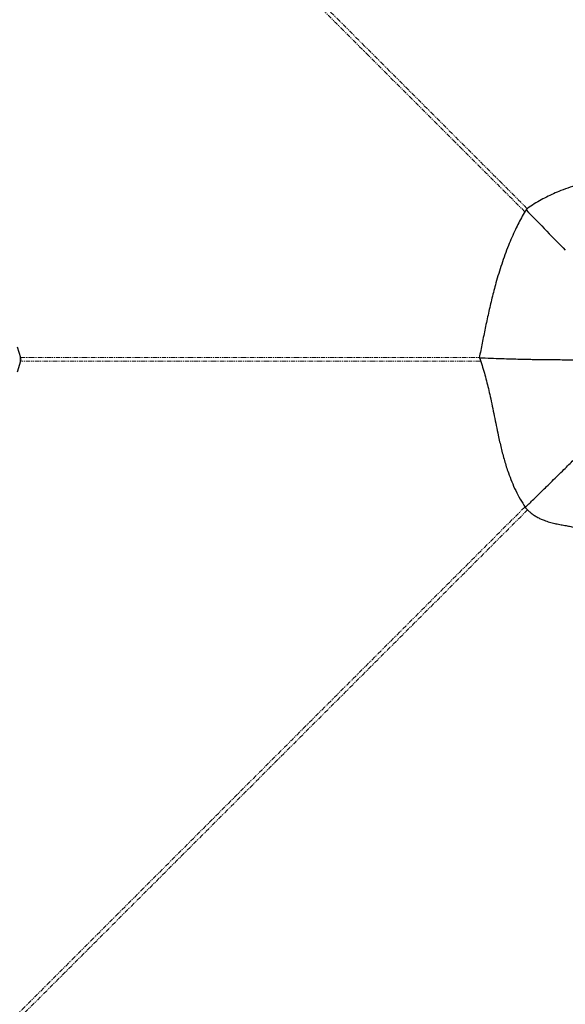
# Model space of a CAD drawing. Header units: millimetres. Extents: x 186 to 9508, y 327 to 8143.
# Tile 35 of 53: x 1812 to 2597, y 5215 to 6631. Entities that reach past the tile are written whole.
import ezdxf

# ---------------------------------------------------------------- set-up
doc = ezdxf.new("R2010")
doc.units = ezdxf.units.MM
doc.linetypes.add('PHANTOM', pattern=[12.7, 6.35, -1.27, 1.27, -1.27, 1.27, -1.27])
doc.layers.add('COMPONENT_GEOMETRY', color=7, linetype='Continuous')
doc.styles.add('SLDTEXTSTYLE0', font='TXT', dxfattribs={"width": 0.75})
doc.dimstyles.new('SLDDIMSTYLE0', dxfattribs={"dimtxt": 50, "dimasz": 3.302, "dimexe": 0, "dimexo": 0.0625, "dimgap": 12.5, "dimtad": 0, "dimtih": 1, "dimtoh": 1, "dimdec": 0, "dimrnd": 1e-09, "dimzin": 12, "dimdsep": 46, "dimtxsty": 'SLDTEXTSTYLE0', "dimsah": 1, "dimcen": 0.09, "dimadec": 0, "dimazin": 3, "dimtfac": 1, "dimtdec": 0, "dimtofl": 0, "dimtmove": 0, "dimatfit": 3, "dimfxl": 1, "dimfrac": 2, "dimtolj": 1, "dimtzin": 12, "dimarcsym": 0})

# ---------------------------------------------------------------- blocks, each defined once
blk = doc.blocks.new('_D_1')
at = {"layer": 'COMPONENT_GEOMETRY', "color": 7}
for p, q in [((4754.8, 6141.3), (4754.8, 3836.6)), ((349.8, 5690.1), (349.8, 3836.6)), ((349.8, 3839.8), (2478.4, 3839.8)), ((4754.8, 3839.8), (2626.2, 3839.8))]:
    blk.add_line(p, q, dxfattribs=at)
for points in [[(349.8, 3839.8), (353.1, 3839.3), (353.1, 3840.3)], [(4754.8, 3839.8), (4751.5, 3840.3), (4751.5, 3839.3)]]:
    blk.add_solid(points, dxfattribs=at)
at = {"layer": 'COMPONENT_GEOMETRY', "color": 7, "insert": (2478.4, 3864.6), "char_height": 50, "attachment_point": 1, "style": 'SLDTEXTSTYLE0'}
blk.add_mtext('4405', dxfattribs=at)

msp = doc.modelspace()

# ---------------------------------------------------------------- linework, layer by layer
at = {"color": 7, "linetype": 'Continuous', "lineweight": 25}
for p, q in [((2540.04, 6357.92), (2540.06, 6357.9)), ((1808.32, 6160.69), (1813.09, 6145.18)), ((1813.09, 6139.96), (1808.32, 6124.45)), ((1813.09, 6139.96), (1813.9, 6142.57)), ((2472.79, 6144.97), (2473.16, 6144.96)), ((2473.23, 6144.75), (2472.79, 6144.97)), ((2538.91, 5929.72), (2539.03, 5929.84))]:
    msp.add_line(p, q, dxfattribs=at)
at = {"color": 8, "linetype": 'PHANTOM', "lineweight": 18}
msp.add_line((1812.59, 6146.83), (1812.59, 6138.31), dxfattribs=at)
at = {"color": 8, "linetype": 'PHANTOM', "lineweight": 18, "flags": 128}
for points in [[(1343.14, 7558.2), (1538.01, 7363.32), (1732.88, 7168.45), (1927.75, 6973.57), (2122.61, 6778.69), (2317.47, 6583.81), (2512.31, 6388.92), (2541.93, 6359.25)], [(1813.09, 6145.18), (1987.5, 6145.19), (2161.9, 6145.19), (2336.31, 6145.21), (2472.84, 6145.23)], [(1366.19, 4758.25), (2104.15, 5496.17), (2204.02, 5596.03), (2303.89, 5695.88), (2403.76, 5795.73), (2503.65, 5895.56), (2538.62, 5930.5)]]:
    msp.add_lwpolyline(points, dxfattribs=at)
at = {"color": 8, "linetype": 'PHANTOM', "lineweight": 18}
for points, knots in [([(2538.34, 6354.92), (2508.62, 6384.62), (2436.51, 6456.67), (2322.05, 6571.11), (2194.94, 6698.19), (2067.84, 6825.28), (1791.59, 7101.5), (1557.72, 7335.37), (1366.22, 7526.87)], [0, 0, 0, 0, 0.0760619, 0.1845017, 0.2929415, 0.4013813, 0.5098211, 1, 1, 1, 1]), ([(2474.85, 6139.91), (2472.27, 6139.91), (2397.02, 6139.98), (2249.11, 6139.92), (2031.1, 6139.96), (1885.76, 6139.96), (1813.09, 6139.96)], [0, 0, 0, 0, 0.0116851, 0.3411236, 0.6705618, 1, 1, 1, 1]), ([(2542.22, 5926.18), (2532.25, 5916.19), (2457.4, 5841.2), (2317.45, 5701.34), (2122.62, 5506.44), (1927.75, 5311.57), (1732.88, 5116.69), (1538.01, 4921.82), (1408.1, 4791.9), (1343.14, 4726.94)], [0, 0, 0, 0, 0.0249658, 0.1874713, 0.349977, 0.5124828, 0.6749885, 0.8374943, 1, 1, 1, 1])]:
    msp.add_open_spline(points, degree=3, knots=knots, dxfattribs=at)
at = {"color": 7, "linetype": 'Continuous', "lineweight": 25}
for points, knots in [([(2752.56, 6444.36), (2748.74, 6442.11), (2741.17, 6437.64), (2729.35, 6431.78), (2717.37, 6426.51), (2705.23, 6421.79), (2691.71, 6417.06), (2676.79, 6412.37), (2660.54, 6407.62), (2645.09, 6403.25), (2630.5, 6399.04), (2616.82, 6394.86), (2603.31, 6390.35), (2590.88, 6385.71), (2579.55, 6380.92), (2569.28, 6376.05), (2559.23, 6370.64), (2549.39, 6364.67), (2543.18, 6360.18), (2540.04, 6357.92)], [0, 0, 0, 0, 0.0579398, 0.1150264, 0.171595, 0.227887, 0.2840576, 0.3575411, 0.4309536, 0.5042128, 0.5664351, 0.6283889, 0.6900522, 0.7514739, 0.8005378, 0.849684, 0.8991156, 0.9491054, 1, 1, 1, 1]), ([(2540.06, 6357.9), (2538.26, 6354.83), (2534.68, 6348.71), (2529.63, 6339.22), (2524.59, 6329.05), (2519.61, 6318.15), (2514.53, 6306), (2509.64, 6293.2), (2504.97, 6279.74), (2500.69, 6266.21), (2495.96, 6249.92), (2491, 6230.88), (2485.94, 6209.15), (2481.32, 6187.55), (2477.01, 6166.18), (2474.18, 6151.99), (2472.79, 6144.97)], [0, 0, 0, 0, 0.04941189, 0.09809336, 0.14620937, 0.20238452, 0.25816934, 0.3212605, 0.38417953, 0.44700844, 0.50976077, 0.60991021, 0.70947134, 0.80798937, 0.90497059, 1, 1, 1, 1]), ([(2540.06, 6357.9), (2550.07, 6347.49), (2568.86, 6327.94), (2587.72, 6308.8), (2596.54, 6299.86)], [0, 0, 0, 0, 0.5323412, 1, 1, 1, 1]), ([(1813.9, 6142.57), (1813.76, 6143.01), (1813.49, 6143.89), (1813.23, 6144.75), (1813.09, 6145.18)], [0, 0, 0, 0, 0.4988289, 1, 1, 1, 1]), ([(2473.16, 6144.96), (2478.66, 6144.73), (2489.27, 6144.29), (2504.52, 6143.76), (2518.52, 6143.34), (2531.27, 6143.02), (2541.89, 6142.79), (2550.57, 6142.63), (2557.52, 6142.52), (2564.33, 6142.43), (2569.07, 6142.37), (2571.97, 6142.34), (2572.69, 6142.34), (2573.4, 6142.33), (2574.09, 6142.32), (2574.77, 6142.32), (2575.43, 6142.31), (2580.17, 6142.27), (2588.58, 6142.21), (2600.26, 6142.16), (2608.9, 6142.16), (2614.84, 6142.17), (2618.44, 6142.17), (2621.85, 6142.18), (2625.45, 6142.2), (2629.67, 6142.22), (2636.32, 6142.25), (2644.76, 6142.31), (2654.26, 6142.39), (2662.75, 6142.46), (2670.21, 6142.52), (2674.83, 6142.55), (2676.98, 6142.57)], [0, 0, 0, 0, 0.0794069, 0.1530466, 0.2208455, 0.2827355, 0.3386539, 0.3758325, 0.4097486, 0.4403839, 0.4757702, 0.4793819, 0.4829207, 0.4863867, 0.4897797, 0.4930996, 0.4963466, 0.4995205, 0.5628016, 0.6203217, 0.6720259, 0.690736, 0.7085379, 0.725429, 0.7414067, 0.7620491, 0.7881855, 0.8405678, 0.8879754, 0.9303717, 0.9677234, 1, 1, 1, 1]), ([(2473.16, 6144.96), (2474.4, 6141.33), (2476.86, 6134.15), (2480.16, 6123.03), (2483.18, 6111.86), (2485.93, 6100.65), (2488.69, 6088.47), (2491.47, 6075.34), (2494.32, 6061.3), (2497.14, 6047.31), (2500.36, 6031.89), (2504.16, 6015.11), (2508.89, 5997.1), (2514, 5980.92), (2519.43, 5966.55), (2525.06, 5953.93), (2531.47, 5941.59), (2536.51, 5933.77), (2539.03, 5929.84)], [0, 0, 0, 0, 0.0536583, 0.1060989, 0.1576649, 0.2086301, 0.2592003, 0.3220757, 0.3847443, 0.4472773, 0.5096664, 0.5925208, 0.6748369, 0.7564957, 0.81734, 0.8779917, 0.9387336, 1, 1, 1, 1]), ([(2539.03, 5929.84), (2540.69, 5931.45), (2544.19, 5934.86), (2549.73, 5940.26), (2555.87, 5946.25), (2562.6, 5952.83), (2569.92, 5960.01), (2577.86, 5967.8), (2586.08, 5975.89), (2594.11, 5983.79), (2601.42, 5991.01), (2607.27, 5996.79), (2611.83, 6001.29), (2614.47, 6003.9), (2616.08, 6005.49), (2616.77, 6006.18), (2617.45, 6006.85), (2618.11, 6007.51), (2618.75, 6008.14), (2619.37, 6008.75), (2622.44, 6011.8), (2627.76, 6017.07), (2635.11, 6024.36), (2641.82, 6031.01), (2647.06, 6036.2), (2650.97, 6040.08), (2653.71, 6042.8), (2656.28, 6045.34), (2658.93, 6047.96), (2661.95, 6050.95), (2665.93, 6054.88), (2670.52, 6059.41), (2675.32, 6064.13), (2680.3, 6069.01), (2685.45, 6074.03), (2690.76, 6079.17), (2695.56, 6083.79), (2698.59, 6086.67), (2700.02, 6088.02)], [0, 0, 0, 0, 0.0302853, 0.0642237, 0.1018388, 0.1431568, 0.1882064, 0.2370187, 0.2900515, 0.3406601, 0.3860534, 0.426186, 0.4497721, 0.4710387, 0.4754932, 0.4798301, 0.4840495, 0.4881513, 0.4921354, 0.4960016, 0.49975, 0.5496395, 0.5956022, 0.6376049, 0.6756169, 0.693926, 0.7111289, 0.7272222, 0.7422026, 0.7609096, 0.7840674, 0.817094, 0.8471797, 0.8743095, 0.9105321, 0.9437078, 0.9735356, 1, 1, 1, 1]), ([(2538.91, 5929.72), (2540.07, 5928.43), (2542.41, 5925.83), (2546.47, 5922.22), (2550.92, 5918.88), (2555.71, 5915.91), (2560.74, 5913.33), (2566.7, 5910.8), (2573.56, 5908.54), (2581.18, 5906.64), (2588.59, 5905.15), (2595.77, 5903.88), (2602.7, 5902.62), (2609.36, 5901.19), (2615.67, 5899.4), (2621.64, 5897.02), (2627.19, 5893.78), (2632.55, 5889.95), (2637.96, 5885.78), (2643.56, 5881.49), (2649.51, 5877.33), (2655.99, 5873.56), (2663.03, 5870.6), (2670.41, 5868.5), (2677.87, 5866.91), (2685.34, 5865.55), (2692.74, 5864.11), (2700.02, 5862.3), (2707.06, 5859.83), (2713.7, 5856.56), (2720.09, 5852.92), (2726.38, 5849.12), (2732.72, 5845.43), (2738.57, 5842.48), (2743.93, 5840.4), (2748.73, 5839.12), (2753.7, 5838.56), (2758.69, 5838.82), (2763.58, 5839.73), (2769.82, 5841.55), (2777.24, 5844.61), (2785.75, 5848.83), (2794.17, 5853.13), (2802.66, 5857.22), (2811.23, 5861.15), (2823.81, 5866.66), (2840.55, 5873.46), (2861.8, 5881.5), (2883.49, 5889.49), (2905.45, 5897.84), (2927.23, 5906.85), (2948.69, 5916.69), (2962.51, 5924.16), (2969.43, 5927.89)], [0, 0, 0, 0, 0.0118855, 0.0239192, 0.0360375, 0.0481275, 0.0601122, 0.0718989, 0.0891154, 0.1057573, 0.1218487, 0.1374248, 0.1524902, 0.167018, 0.1809712, 0.1943137, 0.207633, 0.2215579, 0.236039, 0.2510345, 0.2665383, 0.2825583, 0.2990117, 0.3153776, 0.3315903, 0.3476629, 0.3636056, 0.3794132, 0.3951036, 0.410771, 0.4264571, 0.442177, 0.4579311, 0.4737336, 0.4843037, 0.4948973, 0.5054982, 0.5160479, 0.5265258, 0.536934, 0.5571615, 0.5772353, 0.5971603, 0.617066, 0.6369962, 0.6569527, 0.704114, 0.7514701, 0.8008876, 0.8505065, 0.9002778, 0.9501346, 1, 1, 1, 1])]:
    msp.add_open_spline(points, degree=3, knots=knots, dxfattribs=at)

# ---------------------------------------------------------------- dimensions: what is measured, and where the dimension line sits
at = {"layer": 'COMPONENT_GEOMETRY', "color": 7}
dim = msp.add_linear_dim(base=(349.81, 3839.81), p1=(4754.76, 6142.57), p2=(349.81, 5691.38), dimstyle='SLDDIMSTYLE0', dxfattribs=at)
dim.commit()
dim.dimension.update_dxf_attribs({"geometry": '_D_1', "text_midpoint": (2552.28, 3839.81), "dimtype": 160})

doc.saveas('drawing.dxf')
